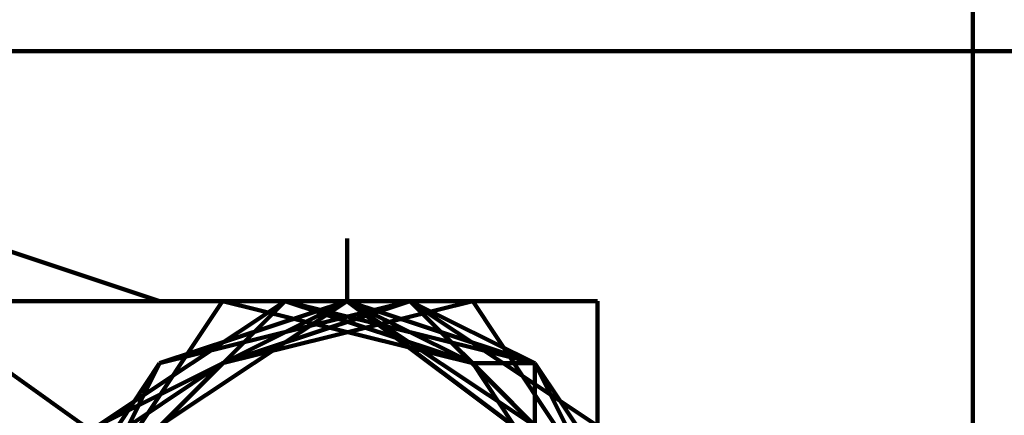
# Model space of a CAD drawing. Header units: inches. Extents: x -1901 to 7725, y 4299 to 7113.
# Tile 65 of 180: x 1450.61 to 1457.26, y 6330.31 to 6332.98. Entities that reach past the tile are written whole.
import ezdxf

# ---------------------------------------------------------------- set-up
doc = ezdxf.new("R2010")
doc.units = ezdxf.units.IN
doc.header["$MEASUREMENT"] = 0
doc.layers.add('at_Entity', color=7, linetype='Continuous')

msp = doc.modelspace()

# ---------------------------------------------------------------- linework, layer by layer
at = {"layer": 'at_Entity', "color": 7, "lineweight": 211}
for p, q in [((1457.0465, 6306.1569), (1457.0465, 6340.7914)), ((1474.3661, 6332.7673), (1435.0839, 6332.7673)), ((1435.0839, 6332.7673), (1474.3661, 6332.7673)), ((1451.5559, 6331.0768), (1446.489, 6332.7673)), ((1452.8226, 6331.0768), (1452.8226, 6331.5006)), ((1452.8226, 6331.0768), (1452.8226, 6331.5006)), ((1452.8226, 6331.0768), (1452.8226, 6331.5006)), ((1452.8226, 6331.0768), (1452.8226, 6331.5006)), ((1452.8226, 6331.0768), (1452.8226, 6331.5006)), ((1452.8226, 6331.0768), (1452.8226, 6331.5006)), ((1452.8226, 6331.0768), (1452.8226, 6331.5006)), ((1452.8226, 6331.0768), (1452.8226, 6331.5006)), ((1452.8226, 6331.0768), (1452.8226, 6331.5006)), ((1452.8226, 6331.0768), (1452.8226, 6331.5006)), ((1452.8226, 6331.0768), (1452.8226, 6331.5006)), ((1452.8226, 6331.0768), (1452.8226, 6331.5006)), ((1452.8226, 6331.0768), (1452.8226, 6331.5006)), ((1452.8226, 6331.0768), (1452.8226, 6331.5006)), ((1452.8226, 6331.0768), (1452.8226, 6331.5006)), ((1452.8226, 6331.0768), (1452.8226, 6331.5006)), ((1452.8226, 6331.0768), (1452.8226, 6331.5006)), ((1452.8226, 6331.0768), (1452.8226, 6331.5006)), ((1452.8226, 6331.0768), (1452.8226, 6331.5006)), ((1452.8226, 6331.0768), (1452.8226, 6331.5006)), ((1452.8226, 6331.0768), (1452.8226, 6331.5006)), ((1452.8226, 6331.0768), (1452.8226, 6331.5006)), ((1452.8226, 6331.0768), (1452.8226, 6331.5006)), ((1452.8226, 6331.0768), (1452.8226, 6331.5006)), ((1452.8226, 6331.0768), (1452.8226, 6331.5006)), ((1452.8226, 6331.0768), (1452.8226, 6331.5006)), ((1452.8226, 6331.0768), (1452.8226, 6331.5006)), ((1452.8226, 6331.0768), (1452.8226, 6331.5006)), ((1452.8226, 6331.0768), (1452.8226, 6331.5006)), ((1452.8226, 6328.9671), (1449.8699, 6331.0768)), ((1452.8226, 6331.0768), (1450.2891, 6331.0768)), ((1452.8226, 6331.0768), (1450.2891, 6331.0768)), ((1452.4034, 6331.0768), (1451.1367, 6330.2338)), ((1452.4034, 6331.0768), (1451.1367, 6330.2338)), ((1452.4034, 6331.0768), (1451.1367, 6330.2338)), ((1452.4034, 6331.0768), (1451.1367, 6329.8101)), ((1452.4034, 6331.0768), (1451.1367, 6330.2338)), ((1452.8226, 6331.0768), (1451.1367, 6330.2338)), ((1452.8226, 6331.0768), (1451.1367, 6330.2338)), ((1451.9796, 6331.0768), (1451.1367, 6329.8101)), ((1452.8226, 6331.0768), (1451.1367, 6330.2338)), ((1452.8226, 6331.0768), (1451.1367, 6330.2338)), ((1452.4034, 6331.0768), (1451.1367, 6330.2338)), ((1451.9796, 6331.0768), (1451.1367, 6329.8101)), ((1452.4034, 6331.0768), (1451.1367, 6330.2338)), ((1452.4034, 6331.0768), (1451.1367, 6330.2338)), ((1451.9796, 6331.0768), (1451.1367, 6329.8101)), ((1452.4034, 6331.0768), (1451.1367, 6330.2338)), ((1452.4034, 6331.0768), (1451.1367, 6330.2338)), ((1452.4034, 6331.0768), (1451.1367, 6330.2338)), ((1452.4034, 6331.0768), (1451.1367, 6329.8101)), ((1452.4034, 6331.0768), (1451.1367, 6330.2338)), ((1452.4034, 6331.0768), (1451.1367, 6330.2338)), ((1452.4034, 6331.0768), (1451.1367, 6330.2338)), ((1452.4034, 6331.0768), (1451.1367, 6330.2338)), ((1451.9796, 6331.0768), (1451.1367, 6329.8101)), ((1451.9796, 6331.0768), (1451.1367, 6329.8101)), ((1452.4034, 6331.0768), (1451.1367, 6330.2338)), ((1452.8226, 6331.0768), (1451.1367, 6330.2338)), ((1452.4034, 6331.0768), (1451.1367, 6330.2338)), ((1452.4034, 6331.0768), (1451.1367, 6330.2338)), ((1451.9796, 6331.0768), (1451.1367, 6329.8101)), ((1452.4034, 6331.0768), (1451.1367, 6330.2338)), ((1452.8226, 6331.0768), (1451.1367, 6330.2338)), ((1451.9796, 6331.0768), (1451.1367, 6329.8101)), ((1452.4034, 6331.0768), (1451.1367, 6330.2338)), ((1451.9796, 6331.0768), (1451.1367, 6329.8101)), ((1451.9796, 6331.0768), (1451.1367, 6329.8101)), ((1452.8226, 6331.0768), (1451.5559, 6330.2338)), ((1452.8226, 6331.0768), (1451.5559, 6330.6576)), ((1453.2464, 6331.0768), (1451.5559, 6330.6576)), ((1452.8226, 6331.0768), (1451.5559, 6330.6576)), ((1452.8226, 6331.0768), (1451.5559, 6330.6576)), ((1452.8226, 6331.0768), (1451.5559, 6330.2338)), ((1452.8226, 6331.0768), (1451.5559, 6330.6576)), ((1452.8226, 6331.0768), (1451.5559, 6330.6576)), ((1452.8226, 6331.0768), (1451.5559, 6330.2338)), ((1453.2464, 6331.0768), (1451.5559, 6330.6576)), ((1452.8226, 6331.0768), (1451.5559, 6330.6576)), ((1453.2464, 6331.0768), (1451.5559, 6330.6576)), ((1452.8226, 6331.0768), (1451.5559, 6330.6576)), ((1453.2464, 6331.0768), (1451.5559, 6330.6576)), ((1452.8226, 6331.0768), (1451.5559, 6330.6576)), ((1452.8226, 6331.0768), (1451.5559, 6330.6576)), ((1452.8226, 6331.0768), (1451.5559, 6330.2338)), ((1452.8226, 6331.0768), (1451.5559, 6330.6576)), ((1452.8226, 6331.0768), (1451.5559, 6330.2338)), ((1452.8226, 6331.0768), (1451.5559, 6330.6576)), ((1453.2464, 6331.0768), (1451.5559, 6330.6576)), ((1452.8226, 6331.0768), (1451.5559, 6330.2338)), ((1453.2464, 6331.0768), (1451.5559, 6330.6576)), ((1452.8226, 6331.0768), (1451.5559, 6330.6576)), ((1452.8226, 6331.0768), (1451.5559, 6330.6576)), ((1452.8226, 6331.0768), (1451.5559, 6330.6576)), ((1452.8226, 6331.0768), (1451.5559, 6330.6576)), ((1452.8226, 6331.0768), (1451.5559, 6330.6576)), ((1453.2464, 6331.0768), (1451.5559, 6330.6576)), ((1452.8226, 6331.0768), (1451.5559, 6330.2338)), ((1452.8226, 6331.0768), (1451.5559, 6330.2338)), ((1453.2464, 6331.0768), (1451.5559, 6330.6576)), ((1452.8226, 6331.0768), (1451.5559, 6330.6576)), ((1452.8226, 6331.0768), (1451.5559, 6330.6576)), ((1452.8226, 6331.0768), (1451.5559, 6330.6576)), ((1452.8226, 6331.0768), (1451.5559, 6330.6576)), ((1452.8226, 6331.0768), (1451.5559, 6330.6576)), ((1452.8226, 6331.0768), (1451.5559, 6330.6576)), ((1453.2464, 6331.0768), (1451.5559, 6330.6576)), ((1452.8226, 6331.0768), (1451.5559, 6330.6576)), ((1452.8226, 6331.0768), (1451.5559, 6330.6576)), ((1452.8226, 6331.0768), (1451.5559, 6330.6576)), ((1452.8226, 6331.0768), (1451.5559, 6330.6576)), ((1453.2464, 6331.0768), (1451.5559, 6330.6576)), ((1452.8226, 6331.0768), (1451.5559, 6330.6576)), ((1452.8226, 6331.0768), (1451.5559, 6330.2338)), ((1452.8226, 6331.0768), (1451.5559, 6330.6576)), ((1452.8226, 6331.0768), (1451.5559, 6330.2338)), ((1452.8226, 6331.0768), (1451.5559, 6330.2338)), ((1452.8226, 6331.0768), (1451.5559, 6330.6576)), ((1452.8226, 6331.0768), (1451.5559, 6330.6576)), ((1452.8226, 6331.0768), (1451.5559, 6330.6576)), ((1452.8226, 6331.0768), (1451.5559, 6330.6576)), ((1452.8226, 6331.0768), (1451.5559, 6330.6576)), ((1452.8226, 6331.0768), (1451.5559, 6330.6576)), ((1452.8226, 6331.0768), (1451.5559, 6330.6576)), ((1452.8226, 6331.0768), (1451.5559, 6330.6576)), ((1452.8226, 6331.0768), (1451.5559, 6330.6576)), ((1452.8226, 6331.0768), (1451.5559, 6330.2338)), ((1452.8226, 6331.0768), (1451.5559, 6330.6576)), ((1452.8226, 6331.0768), (1451.5559, 6330.6576)), ((1452.8226, 6331.0768), (1451.5559, 6330.6576)), ((1452.8226, 6331.0768), (1451.5559, 6330.6576)), ((1452.8226, 6331.0768), (1451.5559, 6330.6576)), ((1452.8226, 6331.0768), (1451.5559, 6330.6576)), ((1452.8226, 6331.0768), (1451.5559, 6330.2338)), ((1452.8226, 6331.0768), (1451.5559, 6330.2338)), ((1453.2464, 6331.0768), (1451.5559, 6330.6576)), ((1452.8226, 6331.0768), (1451.5559, 6330.6576)), ((1452.8226, 6331.0768), (1451.5559, 6330.6576)), ((1452.8226, 6331.0768), (1451.5559, 6330.6576)), ((1452.8226, 6331.0768), (1451.5559, 6330.6576)), ((1452.8226, 6331.0768), (1451.5559, 6330.6576)), ((1452.8226, 6331.0768), (1451.5559, 6330.6576)), ((1452.8226, 6331.0768), (1451.5559, 6330.6576)), ((1452.8226, 6331.0768), (1451.5559, 6330.6576)), ((1452.8226, 6331.0768), (1451.5559, 6330.6576)), ((1452.8226, 6331.0768), (1451.5559, 6330.2338)), ((1452.8226, 6331.0768), (1451.5559, 6330.2338)), ((1452.8226, 6331.0768), (1451.5559, 6330.6576)), ((1452.8226, 6331.0768), (1451.5559, 6330.2338)), ((1452.8226, 6331.0768), (1451.5559, 6330.6576)), ((1452.8226, 6331.0768), (1451.5559, 6330.6576)), ((1452.8226, 6331.0768), (1451.5559, 6330.6576)), ((1452.8226, 6331.0768), (1451.5559, 6330.6576)), ((1452.8226, 6331.0768), (1451.5559, 6330.6576)), ((1452.8226, 6331.0768), (1451.5559, 6330.6576)), ((1452.8226, 6331.0768), (1451.5559, 6330.6576)), ((1452.8226, 6331.0768), (1451.5559, 6330.2338)), ((1452.8226, 6331.0768), (1451.5559, 6330.6576)), ((1452.8226, 6331.0768), (1451.5559, 6330.6576)), ((1452.8226, 6331.0768), (1451.5559, 6330.6576)), ((1452.8226, 6331.0768), (1451.5559, 6330.6576)), ((1452.8226, 6331.0768), (1451.5559, 6330.2338)), ((1452.8226, 6331.0768), (1451.5559, 6330.6576)), ((1452.8226, 6331.0768), (1451.5559, 6330.2338)), ((1452.8226, 6331.0768), (1451.5559, 6330.2338)), ((1452.8226, 6331.0768), (1451.5559, 6330.6576)), ((1452.8226, 6331.0768), (1451.5559, 6330.6576)), ((1452.8226, 6331.0768), (1451.5559, 6330.6576)), ((1452.8226, 6331.0768), (1451.5559, 6330.6576)), ((1452.8226, 6331.0768), (1451.5559, 6330.6576)), ((1452.8226, 6331.0768), (1451.5559, 6330.6576)), ((1452.8226, 6331.0768), (1451.5559, 6330.2338)), ((1452.8226, 6331.0768), (1451.5559, 6330.6576)), ((1452.8226, 6331.0768), (1451.5559, 6330.6576)), ((1452.8226, 6331.0768), (1451.5559, 6330.6576)), ((1452.8226, 6331.0768), (1451.5559, 6330.6576)), ((1452.8226, 6331.0768), (1451.5559, 6330.6576)), ((1452.8226, 6331.0768), (1451.5559, 6330.6576)), ((1452.8226, 6331.0768), (1451.5559, 6330.2338)), ((1452.8226, 6331.0768), (1451.5559, 6330.6576)), ((1452.8226, 6331.0768), (1451.5559, 6330.6576)), ((1452.8226, 6331.0768), (1451.5559, 6330.2338)), ((1452.8226, 6331.0768), (1451.5559, 6330.6576)), ((1452.8226, 6331.0768), (1451.5559, 6330.6576)), ((1452.8226, 6331.0768), (1451.5559, 6330.2338)), ((1452.8226, 6331.0768), (1451.5559, 6330.2338)), ((1452.8226, 6331.0768), (1451.5559, 6330.6576)), ((1452.8226, 6331.0768), (1451.5559, 6330.6576)), ((1453.2464, 6331.0768), (1451.5559, 6330.6576)), ((1452.8226, 6331.0768), (1451.5559, 6330.6576)), ((1452.8226, 6331.0768), (1451.5559, 6330.2338)), ((1452.8226, 6331.0768), (1451.5559, 6330.6576)), ((1452.8226, 6331.0768), (1451.5559, 6330.6576)), ((1452.8226, 6331.0768), (1451.5559, 6330.6576)), ((1452.8226, 6331.0768), (1451.5559, 6330.6576)), ((1452.8226, 6331.0768), (1451.5559, 6330.6576)), ((1453.2464, 6331.0768), (1451.5559, 6330.6576)), ((1452.8226, 6331.0768), (1451.5559, 6330.2338)), ((1452.8226, 6331.0768), (1451.5559, 6330.6576)), ((1453.2464, 6331.0768), (1451.5559, 6330.6576)), ((1453.2464, 6331.0768), (1451.5559, 6330.6576)), ((1452.8226, 6331.0768), (1451.5559, 6330.2338)), ((1452.8226, 6331.0768), (1451.5559, 6330.6576)), ((1452.8226, 6331.0768), (1451.5559, 6330.6576)), ((1452.8226, 6331.0768), (1451.5559, 6330.6576)), ((1452.8226, 6331.0768), (1451.5559, 6330.6576)), ((1452.8226, 6331.0768), (1451.5559, 6330.6576)), ((1452.8226, 6331.0768), (1451.5559, 6330.2338)), ((1452.8226, 6331.0768), (1451.5559, 6330.6576)), ((1452.8226, 6331.0768), (1451.5559, 6330.2338)), ((1452.8226, 6331.0768), (1451.5559, 6330.2338)), ((1452.8226, 6331.0768), (1451.5559, 6330.6576)), ((1452.8226, 6331.0768), (1451.5559, 6330.6576)), ((1452.4034, 6331.0768), (1451.9796, 6331.0768)), ((1453.2464, 6331.0768), (1451.9796, 6330.6576)), ((1453.2464, 6331.0768), (1451.9796, 6330.6576)), ((1453.2464, 6331.0768), (1451.9796, 6330.6576)), ((1453.6701, 6331.0768), (1451.9796, 6330.6576)), ((1453.2464, 6331.0768), (1451.9796, 6330.6576)), ((1453.6701, 6331.0768), (1451.9796, 6330.6576)), ((1453.6701, 6330.6576), (1451.9796, 6331.0768)), ((1453.6701, 6331.0768), (1451.9796, 6330.6576)), ((1453.6701, 6331.0768), (1451.9796, 6331.0768)), ((1453.6701, 6331.0768), (1451.9796, 6330.6576)), ((1453.6701, 6331.0768), (1451.9796, 6330.6576)), ((1453.6701, 6330.6576), (1451.9796, 6331.0768)), ((1453.2464, 6331.0768), (1451.9796, 6330.6576)), ((1453.6701, 6331.0768), (1451.9796, 6330.6576)), ((1453.6701, 6330.6576), (1451.9796, 6331.0768)), ((1453.2464, 6331.0768), (1451.9796, 6330.6576)), ((1453.6701, 6330.6576), (1451.9796, 6331.0768)), ((1453.6701, 6331.0768), (1451.9796, 6331.0768)), ((1453.6701, 6331.0768), (1451.9796, 6331.0768)), ((1453.6701, 6331.0768), (1451.9796, 6330.6576)), ((1453.6701, 6331.0768), (1451.9796, 6331.0768)), ((1453.6701, 6331.0768), (1451.9796, 6330.6576)), ((1453.2464, 6331.0768), (1451.9796, 6330.6576)), ((1453.6701, 6331.0768), (1451.9796, 6330.6576)), ((1453.6701, 6331.0768), (1451.9796, 6330.6576)), ((1453.6701, 6330.6576), (1451.9796, 6331.0768)), ((1452.4034, 6331.0768), (1454.0893, 6331.0768)), ((1454.0893, 6330.6576), (1452.4034, 6331.0768)), ((1454.0893, 6330.6576), (1452.4034, 6331.0768)), ((1454.0893, 6330.6576), (1452.4034, 6331.0768)), ((1453.6701, 6330.6576), (1452.4034, 6331.0768)), ((1454.0893, 6330.6576), (1452.4034, 6331.0768)), ((1453.6701, 6330.6576), (1452.4034, 6331.0768)), ((1454.0893, 6330.6576), (1452.4034, 6331.0768)), ((1454.0893, 6330.6576), (1452.4034, 6331.0768)), ((1454.0893, 6330.6576), (1452.4034, 6331.0768)), ((1454.0893, 6330.6576), (1452.4034, 6331.0768)), ((1454.0893, 6330.6576), (1452.4034, 6331.0768)), ((1453.6701, 6330.6576), (1452.4034, 6331.0768)), ((1454.0893, 6330.6576), (1452.4034, 6331.0768)), ((1454.0893, 6330.6576), (1452.4034, 6331.0768)), ((1454.0893, 6330.6576), (1452.4034, 6331.0768)), ((1454.0893, 6330.6576), (1452.4034, 6331.0768)), ((1454.0893, 6330.6576), (1452.4034, 6331.0768)), ((1454.0893, 6330.6576), (1452.4034, 6331.0768)), ((1454.0893, 6330.6576), (1452.4034, 6331.0768)), ((1454.0893, 6330.6576), (1452.4034, 6331.0768)), ((1454.0893, 6330.6576), (1452.4034, 6331.0768)), ((1452.8226, 6331.0768), (1454.0893, 6330.6576)), ((1452.8226, 6331.0768), (1453.2464, 6331.0768)), ((1453.2464, 6331.0768), (1452.8226, 6331.0768)), ((1452.8226, 6331.0768), (1453.2464, 6331.0768)), ((1454.0893, 6330.2338), (1452.8226, 6331.0768)), ((1453.2464, 6331.0768), (1452.8226, 6331.0768)), ((1454.0893, 6330.6576), (1452.8226, 6331.0768)), ((1454.0893, 6330.6576), (1452.8226, 6331.0768)), ((1453.2464, 6331.0768), (1452.8226, 6331.0768)), ((1453.2464, 6331.0768), (1452.8226, 6331.0768)), ((1454.0893, 6330.6576), (1452.8226, 6331.0768)), ((1454.0893, 6330.6576), (1452.8226, 6331.0768)), ((1454.0893, 6330.6576), (1452.8226, 6331.0768)), ((1452.8226, 6331.0768), (1454.5131, 6329.8101)), ((1453.2464, 6331.0768), (1452.8226, 6331.0768)), ((1452.8226, 6331.0768), (1453.6701, 6330.6576)), ((1453.2464, 6331.0768), (1452.8226, 6331.0768)), ((1453.2464, 6331.0768), (1452.8226, 6331.0768)), ((1453.2464, 6331.0768), (1452.8226, 6331.0768)), ((1454.0893, 6330.6576), (1452.8226, 6331.0768)), ((1453.2464, 6331.0768), (1452.8226, 6331.0768)), ((1452.8226, 6331.0768), (1453.6701, 6330.6576)), ((1454.0893, 6330.2338), (1452.8226, 6331.0768)), ((1452.8226, 6331.0768), (1454.0893, 6330.2338)), ((1453.2464, 6331.0768), (1452.8226, 6331.0768)), ((1453.2464, 6331.0768), (1452.8226, 6331.0768)), ((1452.8226, 6331.0768), (1453.2464, 6331.0768)), ((1452.8226, 6331.0768), (1453.2464, 6331.0768)), ((1454.0893, 6330.2338), (1452.8226, 6331.0768)), ((1454.0893, 6330.2338), (1452.8226, 6331.0768)), ((1453.2464, 6331.0768), (1452.8226, 6331.0768)), ((1454.0893, 6330.2338), (1452.8226, 6331.0768)), ((1454.0893, 6330.2338), (1452.8226, 6331.0768)), ((1452.8226, 6331.0768), (1453.6701, 6330.6576)), ((1453.6701, 6330.6576), (1452.8226, 6331.0768)), ((1453.6701, 6330.6576), (1452.8226, 6331.0768)), ((1454.0893, 6330.2338), (1452.8226, 6331.0768)), ((1453.2464, 6331.0768), (1452.8226, 6331.0768)), ((1453.2464, 6331.0768), (1452.8226, 6331.0768)), ((1453.2464, 6331.0768), (1452.8226, 6331.0768)), ((1453.2464, 6331.0768), (1452.8226, 6331.0768)), ((1454.0893, 6330.2338), (1452.8226, 6331.0768)), ((1453.2464, 6331.0768), (1452.8226, 6331.0768)), ((1454.5131, 6329.8101), (1452.8226, 6331.0768)), ((1454.5131, 6329.8101), (1452.8226, 6331.0768)), ((1452.8226, 6331.0768), (1454.5131, 6329.8101)), ((1453.2464, 6331.0768), (1452.8226, 6331.0768)), ((1454.0893, 6330.2338), (1452.8226, 6331.0768)), ((1453.2464, 6331.0768), (1452.8226, 6331.0768)), ((1452.8226, 6331.0768), (1453.2464, 6331.0768)), ((1454.0893, 6330.2338), (1452.8226, 6331.0768)), ((1453.2464, 6331.0768), (1452.8226, 6331.0768)), ((1452.8226, 6331.0768), (1453.2464, 6331.0768)), ((1452.8226, 6331.0768), (1453.2464, 6331.0768)), ((1454.0893, 6330.2338), (1452.8226, 6331.0768)), ((1454.0893, 6330.2338), (1452.8226, 6331.0768)), ((1454.0893, 6330.2338), (1452.8226, 6331.0768)), ((1454.0893, 6330.2338), (1452.8226, 6331.0768)), ((1454.0893, 6330.2338), (1452.8226, 6331.0768)), ((1452.8226, 6331.0768), (1453.2464, 6331.0768)), ((1453.2464, 6331.0768), (1452.8226, 6331.0768)), ((1453.2464, 6331.0768), (1452.8226, 6331.0768)), ((1453.2464, 6331.0768), (1452.8226, 6331.0768)), ((1452.8226, 6331.0768), (1453.2464, 6331.0768)), ((1452.8226, 6331.0768), (1453.6701, 6330.6576)), ((1452.8226, 6331.0768), (1453.2464, 6331.0768)), ((1454.0893, 6330.2338), (1452.8226, 6331.0768)), ((1453.2464, 6331.0768), (1452.8226, 6331.0768)), ((1454.0893, 6330.2338), (1452.8226, 6331.0768)), ((1453.2464, 6331.0768), (1452.8226, 6331.0768)), ((1453.6701, 6330.6576), (1452.8226, 6331.0768)), ((1454.0893, 6330.2338), (1452.8226, 6331.0768)), ((1454.0893, 6330.2338), (1452.8226, 6331.0768)), ((1453.2464, 6331.0768), (1452.8226, 6331.0768)), ((1454.0893, 6330.2338), (1452.8226, 6331.0768)), ((1453.2464, 6331.0768), (1452.8226, 6331.0768)), ((1454.0893, 6330.2338), (1452.8226, 6331.0768)), ((1453.2464, 6331.0768), (1452.8226, 6331.0768)), ((1453.2464, 6331.0768), (1452.8226, 6331.0768)), ((1453.2464, 6331.0768), (1452.8226, 6331.0768)), ((1453.2464, 6331.0768), (1452.8226, 6331.0768)), ((1453.2464, 6331.0768), (1452.8226, 6331.0768)), ((1454.0893, 6330.6576), (1452.8226, 6331.0768)), ((1453.2464, 6331.0768), (1452.8226, 6331.0768)), ((1453.2464, 6331.0768), (1452.8226, 6331.0768)), ((1453.2464, 6331.0768), (1452.8226, 6331.0768)), ((1454.0893, 6330.2338), (1452.8226, 6331.0768)), ((1454.0893, 6330.6576), (1452.8226, 6331.0768)), ((1454.0893, 6330.2338), (1452.8226, 6331.0768)), ((1454.0893, 6330.2338), (1452.8226, 6331.0768)), ((1452.8226, 6331.0768), (1454.5131, 6329.8101)), ((1454.0893, 6330.2338), (1452.8226, 6331.0768)), ((1454.0893, 6330.2338), (1452.8226, 6331.0768)), ((1454.0893, 6330.2338), (1452.8226, 6331.0768)), ((1453.2464, 6331.0768), (1452.8226, 6331.0768)), ((1454.5131, 6329.8101), (1452.8226, 6331.0768)), ((1454.0893, 6330.2338), (1452.8226, 6331.0768)), ((1454.0893, 6330.2338), (1452.8226, 6331.0768)), ((1454.0893, 6330.2338), (1452.8226, 6331.0768)), ((1453.2464, 6331.0768), (1452.8226, 6331.0768)), ((1454.0893, 6330.2338), (1452.8226, 6331.0768)), ((1453.2464, 6331.0768), (1452.8226, 6331.0768)), ((1454.0893, 6330.6576), (1452.8226, 6331.0768)), ((1452.8226, 6331.0768), (1453.2464, 6331.0768)), ((1452.8226, 6331.0768), (1453.2464, 6331.0768)), ((1453.2464, 6331.0768), (1452.8226, 6331.0768)), ((1452.8226, 6331.0768), (1453.6701, 6330.6576)), ((1454.0893, 6330.6576), (1452.8226, 6331.0768)), ((1454.0893, 6330.6576), (1452.8226, 6331.0768)), ((1454.0893, 6330.6576), (1452.8226, 6331.0768)), ((1452.8226, 6331.0768), (1453.2464, 6331.0768)), ((1452.8226, 6331.0768), (1453.2464, 6331.0768)), ((1452.8226, 6331.0768), (1454.5131, 6329.8101)), ((1453.2464, 6331.0768), (1452.8226, 6331.0768)), ((1453.2464, 6331.0768), (1452.8226, 6331.0768)), ((1453.6701, 6330.6576), (1452.8226, 6331.0768)), ((1453.2464, 6331.0768), (1452.8226, 6331.0768)), ((1454.0893, 6330.6576), (1452.8226, 6331.0768)), ((1454.0893, 6330.6576), (1452.8226, 6331.0768)), ((1454.0893, 6330.6576), (1452.8226, 6331.0768)), ((1454.0893, 6330.6576), (1452.8226, 6331.0768)), ((1454.0893, 6330.6576), (1452.8226, 6331.0768)), ((1454.0893, 6330.6576), (1452.8226, 6331.0768)), ((1454.0893, 6330.6576), (1452.8226, 6331.0768)), ((1453.2464, 6331.0768), (1453.6701, 6330.6576)), ((1453.6701, 6330.6576), (1453.2464, 6331.0768)), ((1453.2464, 6331.0768), (1453.6701, 6330.6576)), ((1453.6701, 6330.6576), (1453.2464, 6331.0768)), ((1453.6701, 6330.6576), (1453.2464, 6331.0768)), ((1454.5131, 6329.8101), (1453.2464, 6331.0768)), ((1453.6701, 6330.6576), (1453.2464, 6331.0768)), ((1453.2464, 6331.0768), (1454.5131, 6329.8101)), ((1453.6701, 6330.6576), (1453.2464, 6331.0768)), ((1453.6701, 6330.6576), (1453.2464, 6331.0768)), ((1454.0893, 6330.6576), (1453.2464, 6331.0768)), ((1454.5131, 6329.8101), (1453.2464, 6331.0768)), ((1454.5131, 6329.8101), (1453.2464, 6331.0768)), ((1453.6701, 6330.6576), (1453.2464, 6331.0768)), ((1454.5131, 6329.8101), (1453.2464, 6331.0768)), ((1453.2464, 6331.0768), (1453.6701, 6330.6576)), ((1453.6701, 6330.6576), (1453.2464, 6331.0768)), ((1453.6701, 6330.6576), (1453.2464, 6331.0768)), ((1453.6701, 6330.6576), (1453.2464, 6331.0768)), ((1453.2464, 6331.0768), (1454.5131, 6329.8101)), ((1453.2464, 6331.0768), (1454.0893, 6330.6576)), ((1454.5131, 6329.8101), (1453.2464, 6331.0768)), ((1453.2464, 6331.0768), (1454.5131, 6329.8101)), ((1453.6701, 6330.6576), (1453.2464, 6331.0768)), ((1454.5131, 6330.2338), (1453.2464, 6331.0768)), ((1453.2464, 6331.0768), (1453.6701, 6330.6576)), ((1454.5131, 6329.8101), (1453.2464, 6331.0768)), ((1453.6701, 6330.6576), (1453.2464, 6331.0768)), ((1453.2464, 6331.0768), (1453.6701, 6330.6576)), ((1454.5131, 6329.8101), (1453.2464, 6331.0768)), ((1453.6701, 6330.6576), (1453.2464, 6331.0768)), ((1454.5131, 6330.2338), (1453.2464, 6331.0768)), ((1453.6701, 6330.6576), (1453.2464, 6331.0768)), ((1454.5131, 6330.2338), (1453.2464, 6331.0768)), ((1454.5131, 6330.2338), (1453.2464, 6331.0768)), ((1453.6701, 6330.6576), (1453.2464, 6331.0768)), ((1453.6701, 6330.6576), (1453.2464, 6331.0768)), ((1454.5131, 6329.8101), (1453.2464, 6331.0768)), ((1453.2464, 6331.0768), (1454.5131, 6329.8101)), ((1453.2464, 6331.0768), (1454.0893, 6330.6576)), ((1453.2464, 6331.0768), (1453.6701, 6330.6576)), ((1453.6701, 6330.6576), (1453.2464, 6331.0768)), ((1453.6701, 6330.6576), (1453.2464, 6331.0768)), ((1453.2464, 6331.0768), (1453.6701, 6330.6576)), ((1454.5131, 6330.2338), (1453.2464, 6331.0768)), ((1454.5131, 6330.2338), (1453.2464, 6331.0768)), ((1453.6701, 6330.6576), (1453.2464, 6331.0768)), ((1454.5131, 6330.2338), (1453.2464, 6331.0768)), ((1454.0893, 6330.2338), (1453.2464, 6331.0768)), ((1453.6701, 6330.6576), (1453.2464, 6331.0768)), ((1453.2464, 6331.0768), (1453.6701, 6330.6576)), ((1454.0893, 6330.6576), (1453.2464, 6331.0768)), ((1453.6701, 6330.6576), (1453.2464, 6331.0768)), ((1453.6701, 6330.6576), (1453.2464, 6331.0768)), ((1453.6701, 6330.6576), (1453.2464, 6331.0768)), ((1453.6701, 6330.6576), (1453.2464, 6331.0768)), ((1453.2464, 6331.0768), (1453.6701, 6330.6576)), ((1453.6701, 6330.6576), (1453.2464, 6331.0768)), ((1454.5131, 6330.2338), (1453.2464, 6331.0768)), ((1454.5131, 6329.8101), (1453.2464, 6331.0768)), ((1453.2464, 6331.0768), (1454.0893, 6330.6576)), ((1454.5131, 6329.8101), (1453.2464, 6331.0768)), ((1454.5131, 6330.2338), (1453.2464, 6331.0768)), ((1453.6701, 6330.6576), (1453.2464, 6331.0768)), ((1454.0893, 6330.6576), (1453.2464, 6331.0768)), ((1453.2464, 6331.0768), (1454.0893, 6330.6576)), ((1454.5131, 6329.8101), (1453.2464, 6331.0768)), ((1453.6701, 6330.6576), (1453.2464, 6331.0768)), ((1453.2464, 6331.0768), (1453.6701, 6330.6576)), ((1454.5131, 6329.8101), (1453.2464, 6331.0768)), ((1453.2464, 6331.0768), (1454.0893, 6330.6576)), ((1453.2464, 6331.0768), (1454.5131, 6329.8101)), ((1453.6701, 6330.6576), (1453.2464, 6331.0768)), ((1453.6701, 6330.6576), (1453.2464, 6331.0768)), ((1453.2464, 6331.0768), (1453.6701, 6330.6576)), ((1454.5131, 6329.8101), (1453.2464, 6331.0768)), ((1453.6701, 6330.6576), (1453.2464, 6331.0768)), ((1453.6701, 6330.6576), (1453.2464, 6331.0768)), ((1453.6701, 6330.6576), (1453.2464, 6331.0768)), ((1453.6701, 6330.6576), (1453.2464, 6331.0768)), ((1454.5131, 6329.8101), (1453.6701, 6331.0768)), ((1454.5131, 6329.8101), (1453.6701, 6331.0768)), ((1454.5131, 6329.8101), (1453.6701, 6331.0768)), ((1454.5131, 6329.8101), (1453.6701, 6331.0768)), ((1454.5131, 6329.8101), (1453.6701, 6331.0768)), ((1454.5131, 6329.8101), (1453.6701, 6331.0768)), ((1454.5131, 6329.8101), (1453.6701, 6331.0768)), ((1454.5131, 6329.8101), (1453.6701, 6331.0768)), ((1454.5131, 6329.8101), (1453.6701, 6331.0768)), ((1454.5131, 6329.8101), (1453.6701, 6331.0768)), ((1454.5131, 6329.8101), (1453.6701, 6331.0768)), ((1454.5131, 6329.8101), (1453.6701, 6331.0768)), ((1454.5131, 6329.8101), (1453.6701, 6331.0768)), ((1454.5131, 6329.8101), (1453.6701, 6331.0768)), ((1454.5131, 6331.0768), (1454.0893, 6331.0768)), ((1454.5131, 6330.6576), (1454.5131, 6331.0768)), ((1451.5559, 6330.6576), (1450.7129, 6328.9671)), ((1451.5559, 6330.6576), (1450.7129, 6329.3909)), ((1451.9796, 6330.6576), (1450.7129, 6329.8101)), ((1451.5559, 6330.6576), (1450.7129, 6328.9671)), ((1451.5559, 6330.6576), (1450.7129, 6328.9671)), ((1451.9796, 6330.6576), (1450.7129, 6329.8101)), ((1451.9796, 6330.6576), (1450.7129, 6329.8101)), ((1451.5559, 6330.6576), (1450.7129, 6328.9671)), ((1451.5559, 6330.6576), (1450.7129, 6328.9671)), ((1451.5559, 6330.6576), (1450.7129, 6329.3909)), ((1451.5559, 6330.6576), (1450.7129, 6328.9671)), ((1451.5559, 6330.6576), (1450.7129, 6329.3909)), ((1451.5559, 6330.6576), (1450.7129, 6328.9671)), ((1451.5559, 6330.6576), (1450.7129, 6329.3909)), ((1451.5559, 6330.6576), (1450.7129, 6328.9671)), ((1451.5559, 6330.6576), (1450.7129, 6328.9671)), ((1451.5559, 6330.6576), (1450.7129, 6328.9671)), ((1451.5559, 6330.6576), (1450.7129, 6328.9671)), ((1451.5559, 6330.6576), (1450.7129, 6329.3909)), ((1451.9796, 6330.6576), (1450.7129, 6329.8101)), ((1451.5559, 6330.6576), (1450.7129, 6329.3909)), ((1451.5559, 6330.6576), (1450.7129, 6328.9671)), ((1451.5559, 6330.6576), (1450.7129, 6328.9671)), ((1451.5559, 6330.6576), (1450.7129, 6328.9671)), ((1451.5559, 6330.6576), (1450.7129, 6328.9671)), ((1451.5559, 6330.6576), (1450.7129, 6328.9671)), ((1451.5559, 6330.6576), (1450.7129, 6329.3909)), ((1451.5559, 6330.6576), (1450.7129, 6329.3909)), ((1451.5559, 6330.6576), (1450.7129, 6328.9671)), ((1451.5559, 6330.6576), (1450.7129, 6329.3909)), ((1451.5559, 6330.6576), (1450.7129, 6328.9671)), ((1451.5559, 6330.6576), (1450.7129, 6328.9671)), ((1451.5559, 6330.6576), (1450.7129, 6328.9671)), ((1451.5559, 6330.6576), (1450.7129, 6328.9671)), ((1451.5559, 6330.6576), (1450.7129, 6329.3909)), ((1451.5559, 6330.6576), (1450.7129, 6328.9671)), ((1451.5559, 6330.6576), (1450.7129, 6328.9671)), ((1451.5559, 6330.6576), (1450.7129, 6328.9671)), ((1451.5559, 6330.6576), (1450.7129, 6328.9671)), ((1451.5559, 6330.6576), (1450.7129, 6329.3909)), ((1451.5559, 6330.6576), (1450.7129, 6328.9671)), ((1451.5559, 6330.6576), (1450.7129, 6328.9671)), ((1451.5559, 6330.6576), (1450.7129, 6328.9671)), ((1451.5559, 6330.6576), (1450.7129, 6328.9671)), ((1451.5559, 6330.6576), (1450.7129, 6329.3909)), ((1451.5559, 6330.6576), (1450.7129, 6329.3909)), ((1451.5559, 6330.6576), (1450.7129, 6329.3909)), ((1451.5559, 6330.6576), (1450.7129, 6329.3909)), ((1451.5559, 6330.6576), (1450.7129, 6329.3909)), ((1451.5559, 6330.6576), (1450.7129, 6328.9671)), ((1451.5559, 6330.6576), (1450.7129, 6328.9671)), ((1451.5559, 6330.6576), (1450.7129, 6329.3909)), ((1451.5559, 6330.6576), (1450.7129, 6328.9671)), ((1451.5559, 6330.6576), (1450.7129, 6329.3909)), ((1451.5559, 6330.6576), (1450.7129, 6329.3909)), ((1451.5559, 6330.6576), (1450.7129, 6329.3909)), ((1451.5559, 6330.6576), (1450.7129, 6329.3909)), ((1451.9796, 6330.6576), (1450.7129, 6329.8101)), ((1451.5559, 6330.6576), (1450.7129, 6329.3909)), ((1451.5559, 6330.6576), (1450.7129, 6328.9671)), ((1451.5559, 6330.6576), (1450.7129, 6328.9671)), ((1451.5559, 6330.6576), (1450.7129, 6328.9671)), ((1451.5559, 6330.6576), (1450.7129, 6328.9671)), ((1451.5559, 6330.6576), (1450.7129, 6328.9671)), ((1451.5559, 6330.6576), (1450.7129, 6329.3909)), ((1451.5559, 6330.6576), (1450.7129, 6329.3909)), ((1451.5559, 6330.6576), (1450.7129, 6329.3909)), ((1451.5559, 6330.6576), (1450.7129, 6328.9671)), ((1451.5559, 6330.6576), (1450.7129, 6328.9671)), ((1451.9796, 6330.6576), (1450.7129, 6329.8101)), ((1451.5559, 6330.6576), (1450.7129, 6328.9671)), ((1451.5559, 6330.6576), (1450.7129, 6328.9671)), ((1451.5559, 6330.6576), (1450.7129, 6328.9671)), ((1451.5559, 6330.6576), (1450.7129, 6328.9671)), ((1451.5559, 6330.6576), (1450.7129, 6328.9671)), ((1451.5559, 6330.6576), (1450.7129, 6329.3909)), ((1451.5559, 6330.6576), (1450.7129, 6329.3909)), ((1451.5559, 6330.6576), (1450.7129, 6328.9671)), ((1451.5559, 6330.6576), (1450.7129, 6328.9671)), ((1451.5559, 6330.6576), (1450.7129, 6328.9671)), ((1451.5559, 6330.6576), (1450.7129, 6329.3909)), ((1451.5559, 6330.6576), (1450.7129, 6328.9671)), ((1451.5559, 6330.6576), (1450.7129, 6329.3909)), ((1451.5559, 6330.6576), (1450.7129, 6328.9671)), ((1451.5559, 6330.6576), (1450.7129, 6328.9671)), ((1451.5559, 6330.6576), (1450.7129, 6328.9671)), ((1451.5559, 6330.6576), (1450.7129, 6329.3909)), ((1451.5559, 6330.6576), (1450.7129, 6328.9671)), ((1451.5559, 6330.6576), (1450.7129, 6328.9671)), ((1451.5559, 6330.6576), (1450.7129, 6328.9671)), ((1451.5559, 6330.6576), (1450.7129, 6328.9671)), ((1451.5559, 6330.6576), (1450.7129, 6328.9671)), ((1451.5559, 6330.6576), (1450.7129, 6328.9671)), ((1451.5559, 6330.6576), (1450.7129, 6328.9671)), ((1451.5559, 6330.6576), (1450.7129, 6329.3909)), ((1451.5559, 6330.6576), (1450.7129, 6328.9671)), ((1451.5559, 6330.6576), (1450.7129, 6328.9671)), ((1451.9796, 6330.6576), (1450.7129, 6329.3909)), ((1451.5559, 6330.6576), (1450.7129, 6328.9671)), ((1451.5559, 6330.6576), (1450.7129, 6328.9671)), ((1451.5559, 6330.6576), (1450.7129, 6328.9671)), ((1451.5559, 6330.6576), (1450.7129, 6329.3909)), ((1451.5559, 6330.6576), (1450.7129, 6329.3909)), ((1451.5559, 6330.6576), (1450.7129, 6328.9671)), ((1451.5559, 6330.6576), (1450.7129, 6328.9671)), ((1451.5559, 6330.6576), (1450.7129, 6328.9671)), ((1451.5559, 6330.6576), (1450.7129, 6328.9671)), ((1451.5559, 6330.6576), (1450.7129, 6328.9671)), ((1451.5559, 6330.6576), (1450.7129, 6329.3909)), ((1451.5559, 6330.6576), (1450.7129, 6328.9671)), ((1451.5559, 6330.6576), (1450.7129, 6329.3909)), ((1451.5559, 6330.6576), (1450.7129, 6329.3909)), ((1451.5559, 6330.6576), (1450.7129, 6328.9671)), ((1451.5559, 6330.6576), (1450.7129, 6328.9671)), ((1451.5559, 6330.6576), (1450.7129, 6328.9671)), ((1451.5559, 6330.6576), (1450.7129, 6328.9671)), ((1451.5559, 6330.6576), (1450.7129, 6328.9671)), ((1451.5559, 6330.6576), (1450.7129, 6328.9671)), ((1451.5559, 6330.6576), (1450.7129, 6328.9671)), ((1451.5559, 6330.6576), (1450.7129, 6328.9671)), ((1451.9796, 6330.6576), (1451.1367, 6329.8101)), ((1451.9796, 6330.6576), (1451.1367, 6329.8101)), ((1451.9796, 6330.6576), (1451.1367, 6329.8101)), ((1451.9796, 6330.6576), (1451.1367, 6329.8101)), ((1451.9796, 6330.6576), (1451.1367, 6329.8101)), ((1451.9796, 6330.6576), (1451.1367, 6329.8101)), ((1451.9796, 6330.6576), (1451.1367, 6329.8101)), ((1451.9796, 6330.6576), (1451.1367, 6329.8101)), ((1451.9796, 6330.6576), (1451.1367, 6329.8101)), ((1451.9796, 6330.6576), (1451.1367, 6329.8101)), ((1453.6701, 6330.6576), (1454.5131, 6329.8101)), ((1454.0893, 6330.6576), (1453.6701, 6330.6576)), ((1454.0893, 6330.6576), (1453.6701, 6330.6576)), ((1453.6701, 6330.6576), (1454.0893, 6330.2338)), ((1454.0893, 6330.6576), (1453.6701, 6330.6576)), ((1454.0893, 6330.6576), (1453.6701, 6330.6576)), ((1454.0893, 6330.6576), (1453.6701, 6330.6576)), ((1454.0893, 6330.6576), (1453.6701, 6330.6576)), ((1454.0893, 6330.6576), (1453.6701, 6330.6576)), ((1453.6701, 6330.6576), (1454.0893, 6330.6576)), ((1453.6701, 6330.6576), (1454.0893, 6330.6576)), ((1454.9368, 6329.3909), (1453.6701, 6330.6576)), ((1453.6701, 6330.6576), (1454.0893, 6330.6576)), ((1454.0893, 6330.6576), (1453.6701, 6330.6576)), ((1454.5131, 6329.8101), (1453.6701, 6330.6576)), ((1453.6701, 6330.6576), (1454.0893, 6330.6576)), ((1453.6701, 6330.6576), (1454.0893, 6330.2338)), ((1454.5131, 6329.8101), (1453.6701, 6330.6576)), ((1454.0893, 6330.6576), (1453.6701, 6330.6576)), ((1454.0893, 6330.6576), (1453.6701, 6330.6576)), ((1453.6701, 6330.6576), (1454.0893, 6330.2338)), ((1454.5131, 6329.3909), (1453.6701, 6330.6576)), ((1454.0893, 6330.6576), (1453.6701, 6330.6576)), ((1454.0893, 6330.6576), (1453.6701, 6330.6576)), ((1454.5131, 6329.8101), (1453.6701, 6330.6576)), ((1454.0893, 6330.6576), (1453.6701, 6330.6576)), ((1454.0893, 6330.6576), (1453.6701, 6330.6576)), ((1454.0893, 6330.6576), (1453.6701, 6330.6576)), ((1453.6701, 6330.6576), (1454.0893, 6330.6576)), ((1454.0893, 6330.6576), (1453.6701, 6330.6576)), ((1454.0893, 6330.6576), (1453.6701, 6330.6576)), ((1454.0893, 6330.6576), (1453.6701, 6330.6576)), ((1453.6701, 6330.6576), (1454.0893, 6330.6576)), ((1454.0893, 6330.6576), (1453.6701, 6330.6576)), ((1454.0893, 6330.6576), (1453.6701, 6330.6576)), ((1453.6701, 6330.6576), (1454.0893, 6330.6576)), ((1454.0893, 6330.2338), (1453.6701, 6330.6576)), ((1453.6701, 6330.6576), (1454.0893, 6330.6576)), ((1454.0893, 6330.6576), (1453.6701, 6330.6576)), ((1453.6701, 6330.6576), (1454.0893, 6330.6576)), ((1454.0893, 6330.6576), (1453.6701, 6330.6576)), ((1454.0893, 6330.6576), (1453.6701, 6330.6576)), ((1454.0893, 6330.2338), (1453.6701, 6330.6576)), ((1454.0893, 6330.6576), (1453.6701, 6330.6576)), ((1454.0893, 6330.6576), (1453.6701, 6330.6576)), ((1454.0893, 6330.6576), (1453.6701, 6330.6576)), ((1454.0893, 6330.6576), (1453.6701, 6330.6576)), ((1453.6701, 6330.6576), (1454.0893, 6330.6576)), ((1454.0893, 6330.2338), (1453.6701, 6330.6576)), ((1454.0893, 6330.6576), (1453.6701, 6330.6576)), ((1454.0893, 6330.6576), (1453.6701, 6330.6576)), ((1454.0893, 6330.6576), (1453.6701, 6330.6576)), ((1454.0893, 6330.6576), (1453.6701, 6330.6576)), ((1454.0893, 6330.2338), (1453.6701, 6330.6576)), ((1453.6701, 6330.6576), (1454.0893, 6330.6576)), ((1454.0893, 6330.6576), (1453.6701, 6330.6576)), ((1453.6701, 6330.6576), (1454.0893, 6330.6576)), ((1454.0893, 6330.6576), (1453.6701, 6330.6576)), ((1454.5131, 6329.8101), (1453.6701, 6330.6576)), ((1454.0893, 6330.6576), (1453.6701, 6330.6576)), ((1454.0893, 6330.6576), (1453.6701, 6330.6576)), ((1453.6701, 6330.6576), (1454.0893, 6330.6576)), ((1454.5131, 6329.8101), (1454.0893, 6330.6576)), ((1454.0893, 6330.2338), (1454.0893, 6330.6576)), ((1454.0893, 6330.2338), (1454.0893, 6330.6576)), ((1454.0893, 6330.2338), (1454.0893, 6330.6576)), ((1454.0893, 6330.2338), (1454.0893, 6330.6576)), ((1454.0893, 6330.2338), (1454.0893, 6330.6576)), ((1454.0893, 6330.6576), (1454.0893, 6330.2338)), ((1454.5131, 6329.8101), (1454.0893, 6330.6576)), ((1454.5131, 6329.8101), (1454.0893, 6330.6576)), ((1454.0893, 6330.2338), (1454.0893, 6330.6576)), ((1454.0893, 6330.2338), (1454.0893, 6330.6576)), ((1454.0893, 6330.2338), (1454.0893, 6330.6576)), ((1454.0893, 6330.2338), (1454.0893, 6330.6576)), ((1454.5131, 6329.8101), (1454.0893, 6330.6576)), ((1454.5131, 6329.8101), (1454.0893, 6330.6576)), ((1454.5131, 6329.8101), (1454.0893, 6330.6576)), ((1454.0893, 6330.2338), (1454.0893, 6330.6576)), ((1454.0893, 6330.2338), (1454.0893, 6330.6576)), ((1454.0893, 6330.2338), (1454.0893, 6330.6576)), ((1454.0893, 6330.2338), (1454.0893, 6330.6576)), ((1454.0893, 6330.2338), (1454.0893, 6330.6576)), ((1454.0893, 6330.2338), (1454.0893, 6330.6576)), ((1454.0893, 6330.2338), (1454.0893, 6330.6576)), ((1454.0893, 6330.2338), (1454.0893, 6330.6576)), ((1454.0893, 6330.2338), (1454.0893, 6330.6576)), ((1454.0893, 6330.6576), (1454.9368, 6329.3909)), ((1454.9368, 6329.3909), (1454.0893, 6330.6576)), ((1454.9368, 6329.3909), (1454.0893, 6330.6576)), ((1454.0893, 6330.6576), (1454.0893, 6330.2338)), ((1454.0893, 6330.2338), (1454.0893, 6330.6576)), ((1454.0893, 6330.6576), (1454.0893, 6330.2338)), ((1454.0893, 6330.2338), (1454.0893, 6330.6576)), ((1454.0893, 6330.2338), (1454.0893, 6330.6576)), ((1454.0893, 6330.2338), (1454.0893, 6330.6576)), ((1454.0893, 6330.2338), (1454.0893, 6330.6576)), ((1454.0893, 6330.2338), (1454.0893, 6330.6576)), ((1454.0893, 6330.6576), (1454.5131, 6329.8101)), ((1454.0893, 6330.2338), (1454.0893, 6330.6576)), ((1454.0893, 6330.2338), (1454.0893, 6330.6576)), ((1454.0893, 6330.6576), (1454.5131, 6329.8101)), ((1454.0893, 6330.2338), (1454.0893, 6330.6576)), ((1454.0893, 6330.2338), (1454.0893, 6330.6576)), ((1454.0893, 6330.2338), (1454.0893, 6330.6576)), ((1454.0893, 6330.6576), (1454.0893, 6330.2338)), ((1454.0893, 6330.2338), (1454.0893, 6330.6576)), ((1454.0893, 6330.2338), (1454.0893, 6330.6576)), ((1454.0893, 6330.2338), (1454.0893, 6330.6576)), ((1454.0893, 6330.2338), (1454.0893, 6330.6576)), ((1454.0893, 6330.2338), (1454.0893, 6330.6576)), ((1454.0893, 6330.2338), (1454.0893, 6330.6576)), ((1454.0893, 6330.2338), (1454.0893, 6330.6576)), ((1454.0893, 6330.2338), (1454.0893, 6330.6576)), ((1454.5131, 6329.8101), (1454.0893, 6330.6576)), ((1454.0893, 6330.6576), (1454.0893, 6330.2338)), ((1454.0893, 6330.2338), (1454.0893, 6330.6576)), ((1454.0893, 6330.6576), (1454.0893, 6330.2338)), ((1454.0893, 6330.2338), (1454.0893, 6330.6576)), ((1454.0893, 6330.2338), (1454.0893, 6330.6576)), ((1454.0893, 6330.6576), (1454.5131, 6329.8101)), ((1454.5131, 6329.8101), (1454.0893, 6330.6576)), ((1454.0893, 6330.2338), (1454.0893, 6330.6576)), ((1454.0893, 6330.2338), (1454.0893, 6330.6576)), ((1454.0893, 6330.2338), (1454.0893, 6330.6576)), ((1454.0893, 6330.2338), (1454.0893, 6330.6576)), ((1454.0893, 6330.2338), (1454.0893, 6330.6576)), ((1454.0893, 6330.2338), (1454.0893, 6330.6576)), ((1454.0893, 6330.2338), (1454.0893, 6330.6576)), ((1454.9368, 6329.3909), (1454.0893, 6330.6576)), ((1454.0893, 6330.6576), (1454.5131, 6329.8101)), ((1454.5131, 6329.8101), (1454.0893, 6330.6576)), ((1454.9368, 6329.3909), (1454.0893, 6330.6576)), ((1454.0893, 6330.2338), (1454.0893, 6330.6576)), ((1454.0893, 6330.6576), (1454.0893, 6330.2338)), ((1454.5131, 6329.8101), (1454.0893, 6330.6576)), ((1454.0893, 6330.2338), (1454.0893, 6330.6576)), ((1454.0893, 6330.6576), (1454.0893, 6330.2338)), ((1454.0893, 6330.6576), (1454.5131, 6329.8101)), ((1454.5131, 6329.8101), (1454.0893, 6330.6576)), ((1454.9368, 6329.3909), (1454.0893, 6330.6576)), ((1454.9368, 6329.3909), (1454.0893, 6330.6576)), ((1454.9368, 6329.3909), (1454.0893, 6330.6576)), ((1454.0893, 6330.2338), (1454.0893, 6330.6576)), ((1454.0893, 6330.2338), (1454.0893, 6330.6576)), ((1454.9368, 6329.3909), (1454.0893, 6330.6576)), ((1454.5131, 6329.8101), (1454.0893, 6330.6576)), ((1454.0893, 6330.2338), (1454.0893, 6330.6576)), ((1454.9368, 6329.3909), (1454.0893, 6330.6576)), ((1454.9368, 6329.3909), (1454.0893, 6330.6576)), ((1454.5131, 6329.8101), (1454.0893, 6330.6576)), ((1454.5131, 6329.8101), (1454.0893, 6330.6576)), ((1454.5131, 6329.8101), (1454.0893, 6330.6576)), ((1454.5131, 6329.8101), (1454.0893, 6330.6576)), ((1454.5131, 6329.8101), (1454.0893, 6330.6576)), ((1454.0893, 6330.2338), (1454.0893, 6330.6576)), ((1454.0893, 6330.6576), (1454.0893, 6330.2338)), ((1454.5131, 6329.8101), (1454.5131, 6330.6576))]:
    msp.add_line(p, q, dxfattribs=at)

doc.saveas('drawing.dxf')
